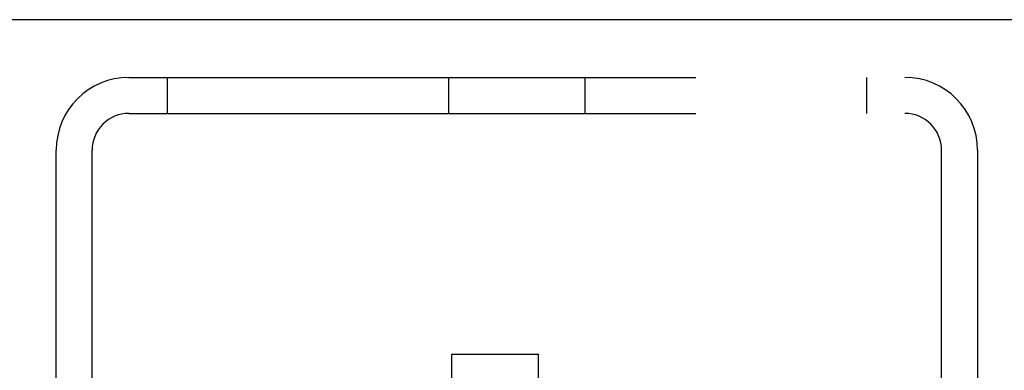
# Model space of a CAD drawing. Header units: inches. Extents: x 0 to 224, y 0 to 145.
# Tile 62 of 91: x 111.565 to 113.702, y 92.107 to 92.867. Entities that reach past the tile are written whole.
import ezdxf

# ---------------------------------------------------------------- set-up
doc = ezdxf.new("R2010")
doc.units = ezdxf.units.IN
doc.header["$LTSCALE"] = 12.302632
doc.header["$MEASUREMENT"] = 0
doc.linetypes.add('HIDDEN', pattern=[0.2, 0.1, -0.1])
doc.layers.get('0').update_dxf_attribs({"linetype": 'CONTINUOUS'})
doc.layers.add('DEFAULT_2', color=8, linetype='HIDDEN')

msp = doc.modelspace()

# ---------------------------------------------------------------- linework, layer by layer
at = {"color": 7, "linetype": 'Continuous'}
msp.add_line((153.0814, 92.8674), (35.7064, 92.8674), dxfattribs=at)
at = {"layer": 'DEFAULT_2', "color": 8, "linetype": 'HIDDEN'}
for p, q in [((111.8019, 92.7424), (113.4859, 92.7424)), ((111.8849, 92.7424), (111.8849, 92.6644)), ((112.4959, 92.6644), (112.4959, 92.7424)), ((112.7919, 92.6644), (112.7919, 92.7424)), ((113.4029, 92.7424), (113.4029, 92.6644)), ((111.8019, 92.6644), (113.4859, 92.6644)), ((111.6439, 91.4924), (111.6439, 92.5844)), ((111.7219, 91.4924), (111.7219, 92.5844)), ((113.5659, 91.4924), (113.5659, 92.5844)), ((113.6439, 92.5844), (113.6439, 91.4924)), ((112.5031, 91.6038), (112.5031, 92.1423)), ((112.5031, 92.1423), (112.6906, 92.1423)), ((112.6906, 91.6038), (112.6906, 92.1423))]:
    msp.add_line(p, q, dxfattribs=at)
for centre, radius, start, end in [((111.8019, 92.5844), 0.158, 90, 180), ((113.4859, 92.5844), 0.158, 0, 90), ((111.8019, 92.5844), 0.08, 90, 180), ((113.4859, 92.5844), 0.08, 0, 90)]:
    msp.add_arc(centre, radius, start, end, dxfattribs=at)

doc.saveas('drawing.dxf')
